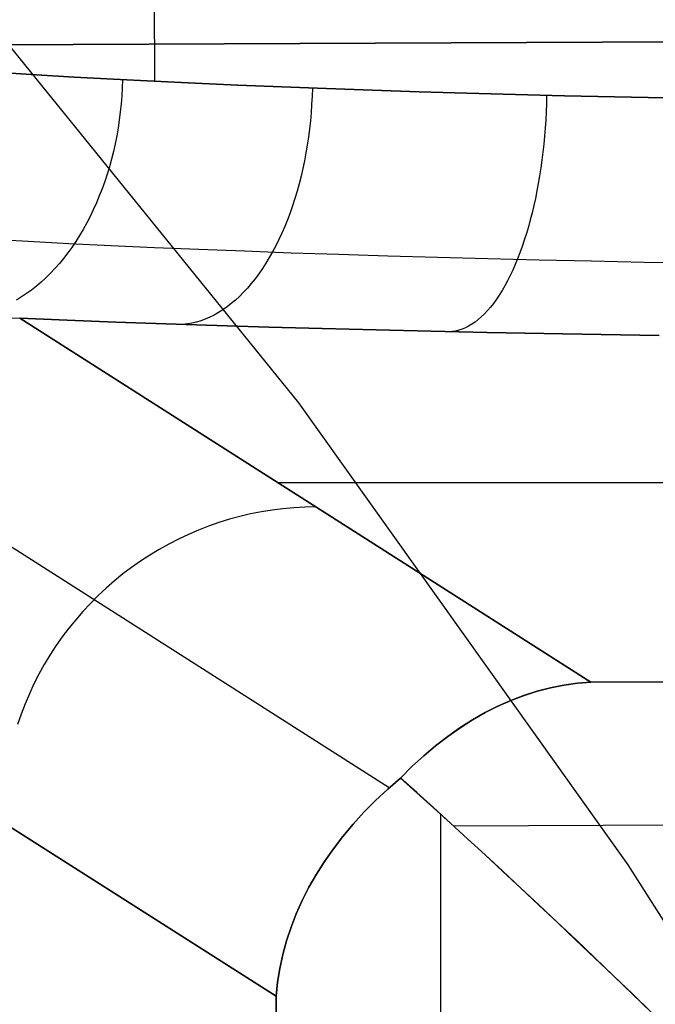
# Model space of a CAD drawing. Header units: millimetres. Extents: x -273 to 273, y -240 to 302.
# Tile 139 of 256: x -184.51 to -180.47, y 226.32 to 232.57. Entities that reach past the tile are written whole.
import ezdxf

# ---------------------------------------------------------------- set-up
doc = ezdxf.new("R2010")
doc.units = ezdxf.units.MM
doc.header["$MEASUREMENT"] = 0
doc.layers.add('IGES level 1', color=7, linetype='Continuous', true_color=0x3e413d)
doc.layers.add('IGES level 2', color=7, linetype='Continuous', true_color=0x008000)

msp = doc.modelspace()

# ---------------------------------------------------------------- linework, layer by layer
at = {"layer": 'IGES level 1'}
for p, q in [((-183.6708, 236.6365, 361.4494), (-183.6549, 232.1756, 361.4523)), ((-152.4099, 232.5475, 415.2838), (-228.3871, 232.2157, 421.8598)), ((-228.3871, 232.2157, 421.8598), (-152.4099, 232.5475, 415.2838)), ((-184.6355, 232.2302, 360.4934), (-184.4037, 232.2158, 360.7446)), ((-184.4036, 232.2159, 360.7445), (-184.6354, 232.2302, 360.4933)), ((-184.4037, 232.2158, 360.7446), (-184.1635, 232.2019, 360.9878)), ((-184.1634, 232.2019, 360.9877), (-184.4036, 232.2159, 360.7445)), ((-184.1635, 232.2019, 360.9878), (-183.915, 232.1885, 361.2227)), ((-183.9149, 232.1885, 361.2225), (-184.1634, 232.2019, 360.9877)), ((-183.915, 232.1885, 361.2227), (-183.6587, 232.1755, 361.4489)), ((-183.6586, 232.1755, 361.4487), (-183.9149, 232.1885, 361.2225)), ((-183.8566, 232.1854, 361.2756), (-183.8585, 232.134, 361.2751)), ((-183.8585, 232.134, 361.2751), (-183.8615, 232.0827, 361.2759)), ((-183.6587, 232.1755, 361.4489), (-183.3948, 232.163, 361.6662)), ((-183.3947, 232.1631, 361.666), (-183.6586, 232.1755, 361.4487)), ((-183.3948, 232.163, 361.6662), (-183.1236, 232.1511, 361.8744)), ((-183.1235, 232.1511, 361.8742), (-183.3947, 232.1631, 361.666)), ((-183.1236, 232.1511, 361.8744), (-182.8454, 232.1397, 362.0732)), ((-182.8453, 232.1397, 362.073), (-183.1235, 232.1511, 361.8742)), ((-182.8454, 232.1397, 362.0732), (-182.5606, 232.1289, 362.2624)), ((-182.5605, 232.1289, 362.2622), (-182.8453, 232.1397, 362.073)), ((-182.6512, 232.1322, 362.2046), (-182.6528, 232.0801, 362.2045)), ((-182.5606, 232.1289, 362.2624), (-182.2694, 232.1186, 362.4418)), ((-182.2693, 232.1186, 362.4416), (-182.5605, 232.1289, 362.2622)), ((-183.8615, 232.0827, 361.2759), (-183.8657, 232.0314, 361.278)), ((-182.6528, 232.0801, 362.2045), (-182.6555, 232.028, 362.2059)), ((-182.2694, 232.1186, 362.4418), (-181.9723, 232.1089, 362.6111)), ((-181.9722, 232.1089, 362.6109), (-182.2693, 232.1186, 362.4416)), ((-181.9723, 232.1089, 362.6111), (-181.6696, 232.0998, 362.7702)), ((-181.6695, 232.0998, 362.77), (-181.9722, 232.1089, 362.6109)), ((-181.6696, 232.0998, 362.7702), (-181.3616, 232.0913, 362.9189)), ((-181.3615, 232.0913, 362.9187), (-181.6695, 232.0998, 362.77)), ((-181.3616, 232.0913, 362.9189), (-181.0486, 232.0834, 363.057)), ((-181.0486, 232.0834, 363.0567), (-181.3615, 232.0913, 362.9187)), ((-181.1628, 232.0861, 363.0094), (-181.1641, 232.0341, 363.0097)), ((-180.7311, 232.0761, 363.184), (-181.0486, 232.0834, 363.0567)), ((-181.0486, 232.0834, 363.057), (-180.7312, 232.0761, 363.1843)), ((-180.7312, 232.0761, 363.1843), (-180.4095, 232.0694, 363.3006)), ((-180.4095, 232.0694, 363.3004), (-180.7311, 232.0761, 363.184)), ((-183.8657, 232.0314, 361.278), (-183.871, 231.9804, 361.2814)), ((-182.6555, 232.028, 362.2059), (-182.6591, 231.976, 362.2089)), ((-181.1641, 232.0341, 363.0097), (-181.1661, 231.9821, 363.0117)), ((-183.871, 231.9804, 361.2814), (-183.8775, 231.9296, 361.2861)), ((-182.6591, 231.976, 362.2089), (-182.6638, 231.9243, 362.2134)), ((-181.1661, 231.9821, 363.0117), (-181.1689, 231.9303, 363.0154)), ((-183.8852, 231.8791, 361.2921), (-183.894, 231.8289, 361.2994)), ((-183.8775, 231.9296, 361.2861), (-183.8852, 231.8791, 361.2921)), ((-182.6638, 231.9243, 362.2134), (-182.6694, 231.8728, 362.2193)), ((-181.1723, 231.8787, 363.0207), (-181.1764, 231.8273, 363.0276)), ((-181.1689, 231.9303, 363.0154), (-181.1723, 231.8787, 363.0207)), ((-183.894, 231.8289, 361.2994), (-183.904, 231.7792, 361.3079)), ((-182.676, 231.8216, 362.2268), (-182.6835, 231.7707, 362.2358)), ((-182.6694, 231.8728, 362.2193), (-182.676, 231.8216, 362.2268)), ((-181.1764, 231.8273, 363.0276), (-181.1813, 231.7762, 363.0362)), ((-183.904, 231.7792, 361.3079), (-183.9151, 231.7299, 361.3178)), ((-182.6835, 231.7707, 362.2358), (-182.692, 231.7203, 362.2462)), ((-181.1813, 231.7762, 363.0362), (-181.1868, 231.7255, 363.0464)), ((-183.9151, 231.7299, 361.3178), (-183.9273, 231.6812, 361.3289)), ((-182.692, 231.7203, 362.2462), (-182.7014, 231.6704, 362.2581)), ((-181.1868, 231.7255, 363.0464), (-181.1931, 231.6752, 363.0582)), ((-183.9406, 231.633, 361.3413), (-183.9549, 231.5856, 361.3549)), ((-183.9273, 231.6812, 361.3289), (-183.9406, 231.633, 361.3413)), ((-182.7014, 231.6704, 362.2581), (-182.7118, 231.6211, 362.2715)), ((-181.2, 231.6254, 363.0716), (-181.2076, 231.5762, 363.0866)), ((-181.1931, 231.6752, 363.0582), (-181.2, 231.6254, 363.0716)), ((-183.9549, 231.5856, 361.3549), (-183.9704, 231.5388, 361.3697)), ((-182.7231, 231.5724, 362.2863), (-182.7353, 231.5243, 362.3025)), ((-182.7118, 231.6211, 362.2715), (-182.7231, 231.5724, 362.2863)), ((-181.2076, 231.5762, 363.0866), (-181.2159, 231.5275, 363.1032)), ((-183.9704, 231.5388, 361.3697), (-183.9869, 231.4927, 361.3857)), ((-182.7353, 231.5243, 362.3025), (-182.7484, 231.477, 362.3201)), ((-181.2159, 231.5275, 363.1032), (-181.2248, 231.4796, 363.1213)), ((-184.0044, 231.4475, 361.4029), (-184.0229, 231.4032, 361.4213)), ((-183.9869, 231.4927, 361.3857), (-184.0044, 231.4475, 361.4029)), ((-182.7484, 231.477, 362.3201), (-182.7624, 231.4305, 362.3391)), ((-181.2248, 231.4796, 363.1213), (-181.2344, 231.4323, 363.1409)), ((-184.0229, 231.4032, 361.4213), (-184.0424, 231.3598, 361.4408)), ((-182.7773, 231.3848, 362.3595), (-182.7929, 231.34, 362.3811)), ((-182.7624, 231.4305, 362.3391), (-182.7773, 231.3848, 362.3595)), ((-181.2446, 231.3859, 363.162), (-181.2554, 231.3403, 363.1846)), ((-181.2344, 231.4323, 363.1409), (-181.2446, 231.3859, 363.162)), ((-184.0629, 231.3173, 361.4614), (-184.0843, 231.2759, 361.4831)), ((-184.0424, 231.3598, 361.4408), (-184.0629, 231.3173, 361.4614)), ((-182.7929, 231.34, 362.3811), (-182.8094, 231.2962, 362.4041)), ((-181.2554, 231.3403, 363.1846), (-181.2669, 231.2956, 363.2086)), ((-184.0843, 231.2759, 361.4831), (-184.1066, 231.2355, 361.5059)), ((-182.8268, 231.2534, 362.4284), (-182.8448, 231.2117, 362.4539)), ((-182.8094, 231.2962, 362.4041), (-182.8268, 231.2534, 362.4284)), ((-181.2789, 231.2518, 363.234), (-181.2915, 231.2091, 363.2608)), ((-181.2669, 231.2956, 363.2086), (-181.2789, 231.2518, 363.234)), ((-184.1298, 231.1962, 361.5297), (-184.1538, 231.1582, 361.5545)), ((-184.1066, 231.2355, 361.5059), (-184.1298, 231.1962, 361.5297)), ((-182.8448, 231.2117, 362.4539), (-182.8637, 231.171, 362.4806)), ((-181.2915, 231.2091, 363.2608), (-181.3047, 231.1673, 363.289)), ((-184.7063, 231.174, 361.0343), (-184.456, 231.1601, 361.2879)), ((-184.456, 231.1601, 361.2879), (-184.1971, 231.1467, 361.5327)), ((-184.1971, 231.1467, 361.5327), (-183.9299, 231.1338, 361.7685)), ((-184.1538, 231.1582, 361.5545), (-184.1787, 231.1213, 361.5804)), ((-183.9299, 231.1338, 361.7685), (-183.6549, 231.1213, 361.9951)), ((-182.8833, 231.1315, 362.5085), (-182.9036, 231.0933, 362.5375)), ((-182.8637, 231.171, 362.4806), (-182.8833, 231.1315, 362.5085)), ((-181.3185, 231.1267, 363.3185), (-181.3327, 231.0873, 363.3492)), ((-181.3047, 231.1673, 363.289), (-181.3185, 231.1267, 363.3185)), ((-184.2044, 231.0856, 361.6071), (-184.2309, 231.0513, 361.6348)), ((-184.1787, 231.1213, 361.5804), (-184.2044, 231.0856, 361.6071)), ((-183.6549, 231.1213, 361.9951), (-183.3722, 231.1094, 362.2121)), ((-183.3722, 231.1094, 362.2121), (-183.0822, 231.0981, 362.4194)), ((-183.0822, 231.0981, 362.4194), (-182.7854, 231.0873, 362.6166)), ((-182.9036, 231.0933, 362.5375), (-182.9246, 231.0562, 362.5677)), ((-182.7854, 231.0873, 362.6166), (-182.4819, 231.077, 362.8035)), ((-182.4819, 231.077, 362.8035), (-182.1722, 231.0673, 362.98)), ((-182.1722, 231.0673, 362.98), (-181.8566, 231.0583, 363.1458)), ((-181.3327, 231.0873, 363.3492), (-181.3475, 231.049, 363.3813)), ((-184.2581, 231.0183, 361.6634), (-184.286, 230.9866, 361.6928)), ((-184.2309, 231.0513, 361.6348), (-184.2581, 231.0183, 361.6634)), ((-182.9462, 231.0205, 362.5989), (-182.9685, 230.9861, 362.6312)), ((-182.9246, 231.0562, 362.5677), (-182.9462, 231.0205, 362.5989)), ((-181.8566, 231.0583, 363.1458), (-181.5355, 231.0498, 363.3007)), ((-181.5355, 231.0498, 363.3007), (-181.2093, 231.0419, 363.4445)), ((-181.3628, 231.012, 363.4145), (-181.3786, 230.9763, 363.4489)), ((-181.3475, 231.049, 363.3813), (-181.3628, 231.012, 363.4145)), ((-181.2093, 231.0419, 363.4445), (-180.8784, 231.0346, 363.5771)), ((-180.8784, 231.0346, 363.5771), (-180.5431, 231.028, 363.6983)), ((-180.5431, 231.028, 363.6983), (-180.2039, 231.022, 363.8079)), ((-184.3146, 230.9564, 361.7231), (-184.3438, 230.9276, 361.7541)), ((-184.286, 230.9866, 361.6928), (-184.3146, 230.9564, 361.7231)), ((-182.9914, 230.9532, 362.6645), (-183.0149, 230.9216, 362.6987)), ((-182.9685, 230.9861, 362.6312), (-182.9914, 230.9532, 362.6645)), ((-181.3948, 230.9419, 363.4844), (-181.4115, 230.9089, 363.521)), ((-181.3786, 230.9763, 363.4489), (-181.3948, 230.9419, 363.4844)), ((-184.4041, 230.8745, 361.8184), (-184.435, 230.8502, 361.8516)), ((-184.3737, 230.9003, 361.7859), (-184.4041, 230.8745, 361.8184)), ((-184.3438, 230.9276, 361.7541), (-184.3737, 230.9003, 361.7859)), ((-183.039, 230.8915, 362.7339), (-183.0635, 230.8629, 362.7699)), ((-183.0149, 230.9216, 362.6987), (-183.039, 230.8915, 362.7339)), ((-181.4286, 230.8773, 363.5586), (-181.4461, 230.8472, 363.5972)), ((-181.4115, 230.9089, 363.521), (-181.4286, 230.8773, 363.5586)), ((-184.4665, 230.8276, 361.8854), (-184.4984, 230.8065, 361.9198)), ((-184.435, 230.8502, 361.8516), (-184.4665, 230.8276, 361.8854)), ((-183.0886, 230.8358, 362.8068), (-183.1141, 230.8103, 362.8445)), ((-183.0635, 230.8629, 362.7699), (-183.0886, 230.8358, 362.8068)), ((-181.4639, 230.8185, 363.6368), (-181.4822, 230.7914, 363.6773)), ((-181.4461, 230.8472, 363.5972), (-181.4639, 230.8185, 363.6368)), ((-184.4984, 230.8065, 361.9198), (-184.5307, 230.787, 361.9548)), ((-183.1665, 230.7641, 362.922), (-183.1932, 230.7434, 362.9617)), ((-183.1401, 230.7864, 362.8829), (-183.1665, 230.7641, 362.922)), ((-183.1141, 230.8103, 362.8445), (-183.1401, 230.7864, 362.8829)), ((-181.5007, 230.7658, 363.7186), (-181.5196, 230.7418, 363.7607)), ((-181.4822, 230.7914, 363.6773), (-181.5007, 230.7658, 363.7186)), ((-183.2753, 230.6917, 363.0844), (-183.3032, 230.6779, 363.1262)), ((-183.2477, 230.7072, 363.043), (-183.2753, 230.6917, 363.0844)), ((-183.2203, 230.7245, 363.0021), (-183.2477, 230.7072, 363.043)), ((-183.1932, 230.7434, 362.9617), (-183.2203, 230.7245, 363.0021)), ((-181.5582, 230.6987, 363.8472), (-181.5779, 230.6796, 363.8914)), ((-181.5388, 230.7195, 363.8036), (-181.5582, 230.6987, 363.8472)), ((-181.5196, 230.7418, 363.7607), (-181.5388, 230.7195, 363.8036)), ((-184.5103, 230.6707, 362.6179), (-184.5797, 230.6692, 362.6233)), ((-184.5103, 230.6707, 362.6179), (-184.2089, 230.6586, 362.8596)), ((-184.2089, 230.6587, 362.8596), (-184.5103, 230.6707, 362.6179)), ((-184.5103, 230.6707, 362.6179), (-180.8818, 228.3617, 408.7982)), ((-180.8818, 228.3617, 408.7982), (-184.5103, 230.6707, 362.6179)), ((-183.8995, 230.6471, 363.091), (-184.2089, 230.6587, 362.8596)), ((-184.2089, 230.6586, 362.8596), (-183.8995, 230.6471, 363.091)), ((-183.8995, 230.6471, 363.091), (-183.5826, 230.636, 363.3119)), ((-183.5826, 230.636, 363.3119), (-183.8995, 230.6471, 363.091)), ((-183.5826, 230.636, 363.3119), (-183.2583, 230.6255, 363.522)), ((-183.2583, 230.6255, 363.522), (-183.5826, 230.636, 363.3119)), ((-183.4451, 230.6355, 363.3405), (-183.4738, 230.6324, 363.384)), ((-183.4166, 230.6404, 363.2972), (-183.4451, 230.6355, 363.3405)), ((-183.388, 230.6471, 363.254), (-183.4166, 230.6404, 363.2972)), ((-183.3596, 230.6556, 363.2111), (-183.388, 230.6471, 363.254)), ((-183.3313, 230.6659, 363.1685), (-183.3596, 230.6556, 363.2111)), ((-183.3032, 230.6779, 363.1262), (-183.3313, 230.6659, 363.1685)), ((-183.2583, 230.6255, 363.522), (-182.9272, 230.6156, 363.7211)), ((-182.9272, 230.6156, 363.7211), (-183.2583, 230.6255, 363.522)), ((-181.6382, 230.6327, 364.0274), (-181.6586, 230.6205, 364.0737)), ((-181.6179, 230.6466, 363.9816), (-181.6382, 230.6327, 364.0274)), ((-181.5978, 230.6623, 363.9362), (-181.6179, 230.6466, 363.9816)), ((-181.5779, 230.6796, 363.8914), (-181.5978, 230.6623, 363.9362)), ((-182.9272, 230.6156, 363.7211), (-182.5896, 230.6062, 363.9089)), ((-182.5896, 230.6062, 363.9089), (-182.9272, 230.6156, 363.7211)), ((-182.5896, 230.6062, 363.9089), (-182.2458, 230.5974, 364.0853)), ((-182.2458, 230.5974, 364.0854), (-182.5896, 230.6062, 363.9089)), ((-182.2458, 230.5974, 364.0853), (-181.8963, 230.5891, 364.2501)), ((-181.8963, 230.5891, 364.2501), (-182.2458, 230.5974, 364.0854)), ((-181.8963, 230.5891, 364.2501), (-181.5414, 230.5815, 364.4031)), ((-181.5414, 230.5815, 364.4031), (-181.8963, 230.5891, 364.2501)), ((-181.7414, 230.5894, 364.2619), (-181.7622, 230.5862, 364.3095)), ((-181.7206, 230.5945, 364.2145), (-181.7414, 230.5894, 364.2619)), ((-181.6999, 230.6014, 364.1673), (-181.7206, 230.5945, 364.2145)), ((-181.6792, 230.61, 364.1203), (-181.6999, 230.6014, 364.1673)), ((-181.6586, 230.6205, 364.0737), (-181.6792, 230.61, 364.1203)), ((-181.5414, 230.5815, 364.4031), (-181.1816, 230.5744, 364.544)), ((-181.1816, 230.5744, 364.544), (-181.5414, 230.5815, 364.4031)), ((-181.1816, 230.5744, 364.544), (-180.8172, 230.568, 364.6728)), ((-180.8172, 230.568, 364.6728), (-181.1816, 230.5744, 364.544)), ((-180.8172, 230.568, 364.6728), (-180.4487, 230.5622, 364.7892)), ((-180.4487, 230.5622, 364.7892), (-180.8172, 230.568, 364.6728)), ((-185.9174, 230.0829, 362.6991), (-182.1628, 227.6936, 410.4839)), ((-182.8739, 229.6294, 383.4441), (0, 229.6294, 383.4441)), ((-182.9752, 229.4425, 386.5767), (-183.0433, 229.429, 386.5814)), ((-182.9066, 229.4536, 386.5719), (-182.9752, 229.4425, 386.5767)), ((-182.8377, 229.4624, 386.5669), (-182.9066, 229.4536, 386.5719)), ((-182.7685, 229.4687, 386.5618), (-182.8377, 229.4624, 386.5669)), ((-182.6992, 229.4726, 386.5565), (-182.7685, 229.4687, 386.5618)), ((-182.6298, 229.4741, 386.5511), (-182.6992, 229.4726, 386.5565)), ((-183.2444, 229.3743, 386.5944), (-183.3101, 229.3515, 386.5985)), ((-183.178, 229.3949, 386.5903), (-183.2444, 229.3743, 386.5944)), ((-183.111, 229.4131, 386.5859), (-183.178, 229.3949, 386.5903)), ((-183.0433, 229.429, 386.5814), (-183.111, 229.4131, 386.5859)), ((-183.3749, 229.3264, 386.6023), (-183.4389, 229.299, 386.606)), ((-183.3101, 229.3515, 386.5985), (-183.3749, 229.3264, 386.6023)), ((-183.5018, 229.2694, 386.6094), (-183.5637, 229.2377, 386.6127)), ((-183.4389, 229.299, 386.606), (-183.5018, 229.2694, 386.6094)), ((-183.6245, 229.2038, 386.6158), (-183.684, 229.1678, 386.6187)), ((-183.5637, 229.2377, 386.6127), (-183.6245, 229.2038, 386.6158)), ((-183.7423, 229.1298, 386.6213), (-183.7992, 229.0898, 386.6238)), ((-183.684, 229.1678, 386.6187), (-183.7423, 229.1298, 386.6213)), ((-183.7992, 229.0898, 386.6238), (-183.8547, 229.0478, 386.6261)), ((-183.9087, 229.0039, 386.6281), (-183.9612, 228.9582, 386.63)), ((-183.8547, 229.0478, 386.6261), (-183.9087, 229.0039, 386.6281)), ((-183.9612, 228.9582, 386.63), (-184.0121, 228.9106, 386.6316)), ((-184.0121, 228.9106, 386.6316), (-184.0613, 228.8614, 386.633)), ((-184.0613, 228.8614, 386.633), (-184.1087, 228.8104, 386.6342)), ((-184.1544, 228.7578, 386.6351), (-184.1982, 228.7037, 386.6359)), ((-184.1087, 228.8104, 386.6342), (-184.1544, 228.7578, 386.6351)), ((-184.1982, 228.7037, 386.6359), (-184.2401, 228.6481, 386.6364)), ((-182.8813, 226.3678, 408.7834), (-186.5041, 228.6732, 362.6747)), ((-186.5041, 228.6732, 362.6747), (-182.8813, 226.3678, 408.7834)), ((-184.2401, 228.6481, 386.6364), (-184.28, 228.5911, 386.6367)), ((-184.28, 228.5911, 386.6367), (-184.318, 228.5327, 386.6367)), ((-120.6621, 228.5662, 404.7087), (-180.8818, 228.3617, 408.7982)), ((-180.8818, 228.3617, 408.7982), (-120.6621, 228.5662, 404.7086)), ((-184.318, 228.5327, 386.6367), (-184.3539, 228.473, 386.6366)), ((-184.3539, 228.473, 386.6366), (-184.3877, 228.4122, 386.6362)), ((-184.3877, 228.4122, 386.6362), (-184.4194, 228.3502, 386.6356)), ((-184.4194, 228.3502, 386.6356), (-184.4489, 228.2871, 386.6347)), ((-181.1383, 228.3255, 409.1654), (-181.2228, 228.3037, 409.2871)), ((-181.2226, 228.3037, 409.2872), (-181.1381, 228.3255, 409.1654)), ((-181.0532, 228.3425, 409.0432), (-181.1383, 228.3255, 409.1654)), ((-181.1381, 228.3255, 409.1654), (-181.0531, 228.3425, 409.0433)), ((-180.9677, 228.3545, 408.9208), (-181.0532, 228.3425, 409.0432)), ((-181.0531, 228.3425, 409.0433), (-180.9677, 228.3545, 408.9208)), ((-180.8818, 228.3617, 408.7982), (-180.9677, 228.3545, 408.9208)), ((-180.9677, 228.3545, 408.9208), (-180.8818, 228.3617, 408.7982)), ((-184.4489, 228.2871, 386.6347), (-184.4762, 228.2231, 386.6337)), ((-181.3067, 228.277, 409.4084), (-181.3898, 228.2455, 409.529)), ((-181.3896, 228.2455, 409.5291), (-181.3065, 228.277, 409.4085)), ((-181.2228, 228.3037, 409.2871), (-181.3067, 228.277, 409.4084)), ((-181.3065, 228.277, 409.4085), (-181.2226, 228.3037, 409.2872)), ((-184.4762, 228.2231, 386.6337), (-184.5013, 228.1581, 386.6324)), ((-181.4721, 228.2092, 409.6487), (-181.5535, 228.1681, 409.7676)), ((-181.5534, 228.1681, 409.7678), (-181.4719, 228.2092, 409.6489)), ((-181.3898, 228.2455, 409.529), (-181.4721, 228.2092, 409.6487)), ((-181.4719, 228.2092, 409.6489), (-181.3896, 228.2455, 409.5291)), ((-184.5013, 228.1581, 386.6324), (-184.5241, 228.0923, 386.6309)), ((-181.5535, 228.1681, 409.7676), (-181.634, 228.1224, 409.8855)), ((-181.6338, 228.1224, 409.8856), (-181.5534, 228.1681, 409.7678)), ((-181.7133, 228.072, 410.0021), (-181.7915, 228.017, 410.1175)), ((-181.7914, 228.017, 410.1176), (-181.7132, 228.072, 410.0022)), ((-181.634, 228.1224, 409.8855), (-181.7133, 228.072, 410.0021)), ((-181.7132, 228.072, 410.0022), (-181.6338, 228.1224, 409.8856)), ((-181.7915, 228.017, 410.1175), (-181.8684, 227.9575, 410.2314)), ((-181.8683, 227.9575, 410.2315), (-181.7914, 228.017, 410.1176)), ((-181.8684, 227.9575, 410.2314), (-181.944, 227.8935, 410.3438)), ((-181.944, 227.8935, 410.3439), (-181.8683, 227.9575, 410.2315)), ((-181.944, 227.8935, 410.3438), (-182.0182, 227.8251, 410.4546)), ((-182.0182, 227.8251, 410.4546), (-181.944, 227.8935, 410.3439)), ((-182.0182, 227.8251, 410.4546), (-182.0909, 227.7524, 410.5635)), ((-182.0909, 227.7524, 410.5635), (-182.0182, 227.8251, 410.4546)), ((-182.1724, 227.6817, 410.4704), (-182.0909, 227.7524, 410.5635)), ((-182.0909, 227.7524, 410.5635), (-182.1724, 227.6817, 410.4703)), ((-182.0909, 227.7524, 410.5635), (-181.9876, 227.6597, 410.6635)), ((-181.9874, 227.6599, 410.6634), (-182.0909, 227.7524, 410.5635)), ((-182.2498, 227.6092, 410.3751), (-182.1724, 227.6817, 410.4704)), ((-182.1724, 227.6817, 410.4703), (-182.2498, 227.6093, 410.3751)), ((-181.9876, 227.6597, 410.6635), (-181.8821, 227.5645, 410.7587)), ((-181.8818, 227.5648, 410.7586), (-181.9874, 227.6599, 410.6634)), ((-181.7519, 227.4499, 410.8803), (-121.2434, 227.6592, 406.7447)), ((-182.2498, 227.6093, 410.3751), (-182.3232, 227.5352, 410.2779)), ((-182.3232, 227.535, 410.278), (-182.2498, 227.6092, 410.3751)), ((-181.8821, 227.5645, 410.7587), (-181.7746, 227.4668, 410.849)), ((-181.7742, 227.4672, 410.8489), (-181.8818, 227.5648, 410.7586)), ((-182.3232, 227.5352, 410.2779), (-182.3924, 227.4594, 410.179)), ((-182.3924, 227.4592, 410.1791), (-182.3232, 227.535, 410.278)), ((-181.838, 227.5242, 410.81), (-181.7808, 188.3442, 411.5621)), ((-182.3924, 227.4594, 410.179), (-182.4573, 227.3821, 410.0783)), ((-182.4573, 227.3819, 410.0785), (-182.3924, 227.4592, 410.1791)), ((-181.7746, 227.4668, 410.849), (-181.6653, 227.3668, 410.9344)), ((-181.6647, 227.3673, 410.9343), (-181.7742, 227.4672, 410.8489)), ((-182.4573, 227.3821, 410.0783), (-182.5178, 227.3033, 409.9761)), ((-182.5178, 227.3031, 409.9763), (-182.4573, 227.3819, 410.0785)), ((-181.6653, 227.3668, 410.9344), (-181.5542, 227.2646, 411.0147)), ((-181.5535, 227.2652, 411.0147), (-181.6647, 227.3673, 410.9343)), ((-182.5178, 227.3033, 409.9761), (-182.574, 227.2232, 409.8725)), ((-182.574, 227.2229, 409.8727), (-182.5178, 227.3031, 409.9763)), ((-181.5542, 227.2646, 411.0147), (-181.4414, 227.1602, 411.0899)), ((-181.4407, 227.1609, 411.0899), (-181.5535, 227.2652, 411.0147)), ((-182.574, 227.2232, 409.8725), (-182.6256, 227.1418, 409.7675)), ((-182.6256, 227.1415, 409.7677), (-182.574, 227.2229, 409.8727)), ((-182.6256, 227.1418, 409.7675), (-182.6728, 227.0592, 409.6614)), ((-182.6728, 227.059, 409.6616), (-182.6256, 227.1415, 409.7677)), ((-181.4414, 227.1602, 411.0899), (-181.3272, 227.0539, 411.1599)), ((-181.3264, 227.0546, 411.1598), (-181.4407, 227.1609, 411.0899)), ((-182.6728, 227.0592, 409.6614), (-182.7153, 226.9756, 409.5541)), ((-182.7153, 226.9753, 409.5543), (-182.6728, 227.059, 409.6616)), ((-181.3272, 227.0539, 411.1599), (-181.2116, 226.9456, 411.2246)), ((-181.2108, 226.9465, 411.2245), (-181.3264, 227.0546, 411.1598)), ((-182.7153, 226.9756, 409.5541), (-182.7533, 226.8909, 409.4459)), ((-182.7533, 226.8907, 409.4461), (-182.7153, 226.9753, 409.5543)), ((-181.2116, 226.9456, 411.2246), (-181.0948, 226.8357, 411.2839)), ((-181.0939, 226.8366, 411.2838), (-181.2108, 226.9465, 411.2245)), ((-182.7533, 226.8909, 409.4459), (-182.7865, 226.8054, 409.3368)), ((-182.7865, 226.8051, 409.337), (-182.7533, 226.8907, 409.4461)), ((-181.0948, 226.8357, 411.2839), (-180.9769, 226.7241, 411.3377)), ((-180.976, 226.725, 411.3376), (-181.0939, 226.8366, 411.2838)), ((-182.7865, 226.8054, 409.3368), (-182.815, 226.719, 409.2271)), ((-182.815, 226.7188, 409.2272), (-182.7865, 226.8051, 409.337)), ((-182.815, 226.719, 409.2271), (-182.8388, 226.632, 409.1167)), ((-182.8388, 226.6319, 409.1168), (-182.815, 226.7188, 409.2272)), ((-180.9769, 226.7241, 411.3377), (-180.858, 226.611, 411.386)), ((-180.8571, 226.6119, 411.3859), (-180.976, 226.725, 411.3376)), ((-182.8388, 226.632, 409.1167), (-182.8578, 226.5444, 409.0059)), ((-182.8578, 226.5443, 409.006), (-182.8388, 226.6319, 409.1168)), ((-180.858, 226.611, 411.386), (-180.7383, 226.4966, 411.4288)), ((-180.7375, 226.4975, 411.4287), (-180.8571, 226.6119, 411.3859)), ((-182.8578, 226.5444, 409.0059), (-182.8719, 226.4563, 408.8948)), ((-182.8719, 226.4562, 408.8948), (-182.8578, 226.5443, 409.006)), ((-182.8719, 226.4563, 408.8948), (-182.8813, 226.3678, 408.7834)), ((-182.8813, 226.3678, 408.7834), (-182.8719, 226.4562, 408.8948)), ((-180.7383, 226.4966, 411.4288), (-180.6179, 226.3809, 411.4659)), ((-180.6171, 226.3818, 411.4659), (-180.7375, 226.4975, 411.4287)), ((-180.6179, 226.3809, 411.4659), (-180.497, 226.2642, 411.4974)), ((-180.4962, 226.2649, 411.4974), (-180.6171, 226.3818, 411.4659)), ((-182.8238, 188.3032, 409.5157), (-182.8813, 226.3678, 408.7834)), ((-182.8813, 226.3678, 408.7834), (-182.8238, 188.3032, 409.5157))]:
    msp.add_line(p, q, dxfattribs=at)
at = {"layer": 'IGES level 2', "color": 31, "true_color": 0xfabe47}
for p, q in [((-182.737, 230.1339, 745.8099), (-184.9607, 232.8731, 752.8199)), ((-180.6458, 227.2026, 738.3617), (-182.737, 230.1339, 745.8099)), ((-178.68, 224.1067, 730.5104), (-180.6458, 227.2026, 738.3617))]:
    msp.add_line(p, q, dxfattribs=at)

doc.saveas('drawing.dxf')
